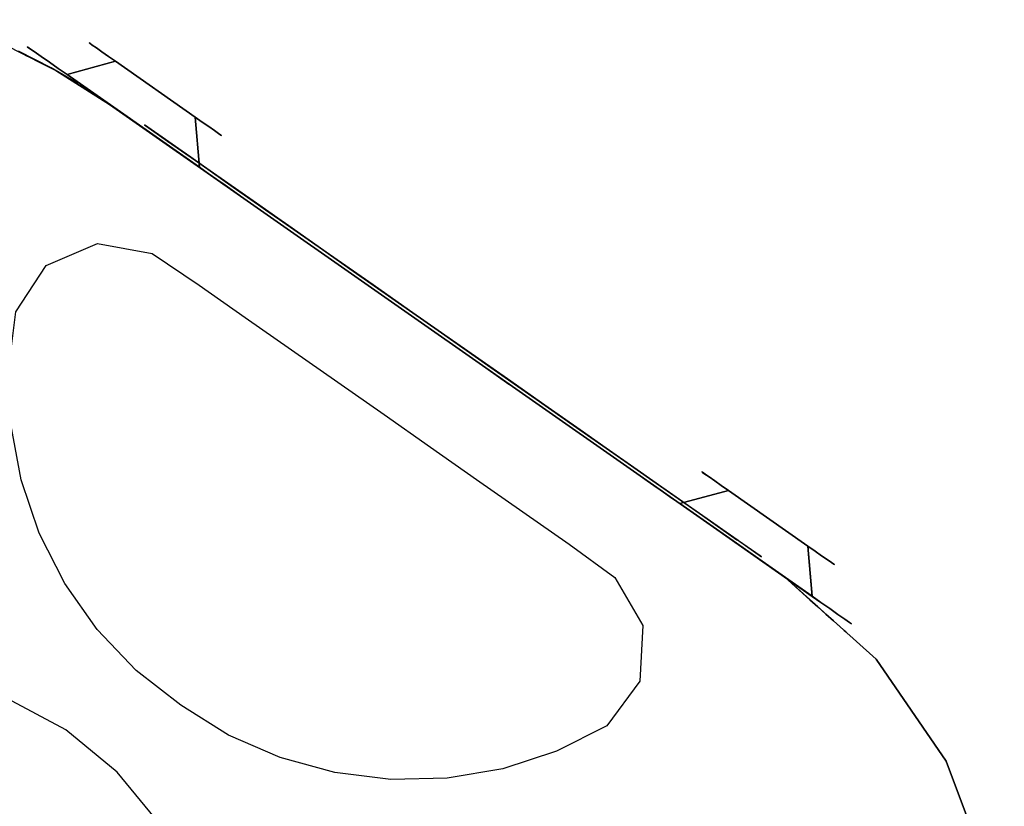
# Model space of a CAD drawing. Extents: x -175 to 175, y -1625 to 159.
# Tile 7 of 7: x 22 to 175, y 32 to 154. Entities that reach past the tile are written whole.
import ezdxf

# ---------------------------------------------------------------- set-up
doc = ezdxf.new("R2010")
doc.units = 0
doc.layers.add('KF_GRAVIS_12_SPEAKDETAIL', color=250, linetype='CONTINUOUS')
doc.layers.add('KF_GRAVIS_12_SPEAKER', color=253, linetype='CONTINUOUS')

# ---------------------------------------------------------------- blocks, each defined once
blk = doc.blocks.new('KF_GRAVIS_12_3D')
at = {"layer": 'KF_GRAVIS_12_SPEAKDETAIL'}
for points, invisible_edges in [([(-33.18, 150.54, 83.44), (-53.53, 136.29, 83.44), (-53.63, 136.23, 84.79), (-33.09, 150.61, 84.79)], 5), ([(-33.09, 150.61, 84.79), (-53.63, 136.23, 84.79), (-53.63, 136.23, 86.14), (-33.09, 150.61, 86.14)], 5), ([(-33.09, 150.61, 86.14), (-53.63, 136.23, 86.14), (-53.63, 136.23, 87.5), (-33.09, 150.61, 87.5)], 5), ([(-33.09, 150.61, 87.5), (-53.63, 136.23, 87.5), (-53.63, 136.23, 88.86), (-33.09, 150.61, 88.86)], 5), ([(-33.09, 150.61, 88.86), (-53.63, 136.23, 88.86), (-53.63, 136.23, 90.21), (-33.09, 150.61, 90.21)], 5), ([(-33.09, 150.61, 90.21), (-53.63, 136.23, 90.21), (-53.53, 136.29, 91.56), (-33.18, 150.54, 91.56)], 5), ([(-33.18, 150.54, 499.44), (-53.53, 136.29, 499.44), (-53.63, 136.22, 500.79), (-33.09, 150.6, 500.79)], 5), ([(-33.09, 150.6, 500.79), (-53.63, 136.22, 500.79), (-53.63, 136.22, 502.14), (-33.09, 150.6, 502.14)], 5), ([(-33.09, 150.6, 502.14), (-53.63, 136.22, 502.14), (-53.63, 136.22, 503.5), (-33.09, 150.6, 503.5)], 5), ([(-33.09, 150.6, 503.5), (-53.63, 136.22, 503.5), (-53.63, 136.22, 504.86), (-33.09, 150.6, 504.86)], 5), ([(-33.09, 150.6, 504.86), (-53.63, 136.22, 504.86), (-53.63, 136.22, 506.21), (-33.09, 150.6, 506.21)], 5), ([(-33.09, 150.6, 506.21), (-53.63, 136.22, 506.21), (-53.53, 136.29, 507.56), (-33.18, 150.54, 507.56)], 5), ([(-33.56, 150.27, 498.17), (-53.15, 136.55, 498.17), (-53.53, 136.29, 499.44), (-33.18, 150.54, 499.44)], 5), ([(-33.18, 150.54, 507.56), (-53.53, 136.29, 507.56), (-53.15, 136.55, 508.83), (-33.56, 150.27, 508.83)], 5), ([(-33.56, 150.27, 82.17), (-53.16, 136.56, 82.17), (-53.53, 136.29, 83.44), (-33.18, 150.54, 83.44)], 5), ([(-33.18, 150.54, 91.56), (-53.53, 136.29, 91.56), (-53.16, 136.56, 92.83), (-33.56, 150.27, 92.83)], 5), ([(-34.21, 149.82, 81.07), (-52.51, 137.01, 81.07), (-53.16, 136.56, 82.17), (-33.56, 150.27, 82.17)], 5), ([(-33.56, 150.27, 92.83), (-53.16, 136.56, 92.83), (-52.51, 137.01, 93.93), (-34.21, 149.82, 93.93)], 5), ([(-34.21, 149.82, 497.07), (-52.51, 137, 497.07), (-53.15, 136.55, 498.17), (-33.56, 150.27, 498.17)], 5), ([(-33.56, 150.27, 508.83), (-53.15, 136.55, 508.83), (-52.51, 137, 509.93), (-34.21, 149.82, 509.93)], 5), ([(-35.07, 149.22, 496.22), (-51.65, 137.61, 496.22), (-52.51, 137, 497.07), (-34.21, 149.82, 497.07)], 5), ([(-34.21, 149.82, 509.93), (-52.51, 137, 509.93), (-51.65, 137.61, 510.78), (-35.07, 149.22, 510.78)], 5), ([(-35.07, 149.22, 80.22), (-51.65, 137.61, 80.22), (-52.51, 137.01, 81.07), (-34.21, 149.82, 81.07)], 5), ([(-34.21, 149.82, 93.93), (-52.51, 137.01, 93.93), (-51.65, 137.61, 94.78), (-35.07, 149.22, 94.78)], 5), ([(-35.07, 149.22, 496.22), (-26.92, 147.6, 495.58), (-25.64, 148.49, 496.13), (-34.21, 149.82, 497.07)], 5), ([(-34.21, 149.82, 509.93), (-25.64, 148.49, 510.87), (-26.92, 147.6, 511.43), (-35.07, 149.22, 510.78)], 5), ([(-35.07, 149.22, 80.22), (-26.93, 147.6, 79.58), (-25.65, 148.49, 80.13), (-34.21, 149.82, 81.07)], 5), ([(-34.21, 149.82, 93.93), (-25.65, 148.49, 94.87), (-26.93, 147.6, 95.43), (-35.07, 149.22, 94.78)], 5), ([(-34.21, 149.82, 497.07), (-25.64, 148.49, 496.13), (-24.58, 149.24, 497.16), (-33.56, 150.27, 498.17)], 5), ([(-33.56, 150.27, 508.83), (-24.58, 149.24, 509.84), (-25.64, 148.49, 510.87), (-34.21, 149.82, 509.93)], 5), ([(-34.21, 149.82, 81.07), (-25.65, 148.49, 80.13), (-24.58, 149.24, 81.16), (-33.56, 150.27, 82.17)], 5), ([(-33.56, 150.27, 92.83), (-24.58, 149.24, 93.84), (-25.65, 148.49, 94.87), (-34.21, 149.82, 93.93)], 5), ([(-33.56, 150.27, 498.17), (-24.58, 149.24, 497.16), (-23.86, 149.74, 498.56), (-33.18, 150.54, 499.44)], 5), ([(-33.18, 150.54, 507.56), (-23.86, 149.74, 508.44), (-24.58, 149.24, 509.84), (-33.56, 150.27, 508.83)], 5), ([(-33.56, 150.27, 82.17), (-24.58, 149.24, 81.16), (-23.86, 149.75, 82.56), (-33.18, 150.54, 83.44)], 5), ([(-33.18, 150.54, 91.56), (-23.86, 149.75, 92.44), (-24.58, 149.24, 93.84), (-33.56, 150.27, 92.83)], 5), ([(-33.18, 150.54, 83.44), (-23.86, 149.75, 82.56), (-23.54, 149.97, 84.17), (-33.09, 150.61, 84.79)], 5), ([(-33.09, 150.61, 90.21), (-23.54, 149.97, 90.83), (-23.86, 149.75, 92.44), (-33.18, 150.54, 91.56)], 5), ([(-33.18, 150.54, 499.44), (-23.86, 149.74, 498.56), (-23.54, 149.96, 500.17), (-33.09, 150.6, 500.79)], 5), ([(-33.09, 150.6, 506.21), (-23.54, 149.96, 506.83), (-23.86, 149.74, 508.44), (-33.18, 150.54, 507.56)], 5), ([(-33.09, 150.61, 84.79), (-23.54, 149.97, 84.17), (-23.53, 149.97, 85.84), (-33.09, 150.61, 86.14)], 5), ([(-33.09, 150.61, 86.14), (-23.53, 149.97, 85.84), (-23.53, 149.97, 87.5), (-33.09, 150.61, 87.5)], 5), ([(-33.09, 150.61, 87.5), (-23.53, 149.97, 87.5), (-23.53, 149.97, 89.17), (-33.09, 150.61, 88.86)], 5), ([(-33.09, 150.61, 88.86), (-23.53, 149.97, 89.17), (-23.54, 149.97, 90.83), (-33.09, 150.61, 90.21)], 5), ([(-33.09, 150.6, 500.79), (-23.54, 149.96, 500.17), (-23.53, 149.97, 501.84), (-33.09, 150.6, 502.14)], 5), ([(-33.09, 150.6, 502.14), (-23.53, 149.97, 501.84), (-23.53, 149.97, 503.5), (-33.09, 150.6, 503.5)], 5), ([(-33.09, 150.6, 503.5), (-23.53, 149.97, 503.5), (-23.53, 149.97, 505.17), (-33.09, 150.6, 504.86)], 5), ([(-33.09, 150.6, 504.86), (-23.53, 149.97, 505.17), (-23.54, 149.96, 506.83), (-33.09, 150.6, 506.21)], 5), ([(-23.86, 149.75, 82.56), (-23.14, 148.73, 82.56), (-23.94, 148.32, 81.16), (-24.58, 149.24, 81.16)], 5), ([(-23.86, 149.75, 92.44), (-23.14, 148.72, 92.44), (-23.94, 148.32, 93.84), (-24.58, 149.24, 93.84)], 5), ([(-23.85, 149.74, 498.56), (-23.14, 148.73, 498.56), (-23.94, 148.32, 497.16), (-24.58, 149.24, 497.16)], 5), ([(-23.86, 149.74, 508.44), (-23.14, 148.72, 508.44), (-23.94, 148.32, 509.84), (-24.58, 149.24, 509.84)], 5), ([(-23.86, 149.75, 92.44), (-23.14, 148.72, 92.44), (-22.8, 148.9, 90.82), (-23.54, 149.97, 90.82)], 5), ([(-23.54, 149.97, 84.18), (-22.8, 148.9, 84.18), (-23.14, 148.73, 82.56), (-23.86, 149.75, 82.56)], 5), ([(-23.85, 149.74, 508.44), (-23.14, 148.72, 508.44), (-22.8, 148.9, 506.82), (-23.54, 149.96, 506.82)], 5), ([(-23.54, 149.96, 500.18), (-22.8, 148.9, 500.18), (-23.14, 148.73, 498.56), (-23.85, 149.74, 498.56)], 5), ([(-23.54, 149.96, 506.82), (-22.8, 148.9, 506.82), (-22.79, 148.9, 505.16), (-23.53, 149.97, 505.16)], 5), ([(-23.53, 149.97, 501.84), (-22.79, 148.91, 501.84), (-22.8, 148.9, 500.18), (-23.54, 149.96, 500.18)], 5), ([(-23.54, 149.97, 90.82), (-22.8, 148.9, 90.82), (-22.79, 148.91, 89.16), (-23.53, 149.97, 89.16)], 5), ([(-23.53, 149.97, 85.84), (-22.79, 148.91, 85.84), (-22.8, 148.9, 84.18), (-23.54, 149.97, 84.18)], 5), ([(-23.53, 149.97, 505.16), (-22.79, 148.9, 505.16), (-22.79, 148.9, 503.5), (-23.53, 149.97, 503.5)], 5), ([(-23.53, 149.97, 503.5), (-22.79, 148.9, 503.5), (-22.79, 148.91, 501.84), (-23.53, 149.97, 501.84)], 5), ([(-23.53, 149.97, 89.16), (-22.79, 148.91, 89.16), (-22.79, 148.91, 87.5), (-23.53, 149.97, 87.5)], 5), ([(-23.53, 149.97, 87.5), (-22.79, 148.91, 87.5), (-22.79, 148.91, 85.84), (-23.53, 149.97, 85.84)], 5), ([(-36.09, 148.5, 495.68), (-50.63, 138.32, 495.68), (-51.65, 137.61, 496.22), (-35.07, 149.22, 496.22)], 5), ([(-35.07, 149.22, 510.78), (-51.65, 137.61, 510.78), (-50.63, 138.32, 511.32), (-36.09, 148.5, 511.32)], 5), ([(-36.09, 148.51, 79.68), (-50.63, 138.32, 79.68), (-51.65, 137.61, 80.22), (-35.07, 149.22, 80.22)], 5), ([(-35.07, 149.22, 94.78), (-51.65, 137.61, 94.78), (-50.63, 138.32, 95.32), (-36.09, 148.51, 95.32)], 5), ([(-37.19, 147.74, 79.5), (-49.53, 139.09, 79.5), (-50.63, 138.32, 79.68), (-36.09, 148.51, 79.68)], 4), ([(-36.09, 148.51, 95.32), (-50.63, 138.32, 95.32), (-49.53, 139.09, 95.5), (-37.19, 147.74, 95.5)], 1), ([(-37.19, 147.74, 495.5), (-49.53, 139.09, 495.5), (-50.63, 138.32, 495.68), (-36.09, 148.5, 495.68)], 4), ([(-36.09, 148.5, 511.32), (-50.63, 138.32, 511.32), (-49.53, 139.09, 511.5), (-37.19, 147.74, 511.5)], 1), ([(-37.19, 147.74, 79.5), (-29.65, 145.69, 79.5), (-28.29, 146.65, 79.5), (-36.09, 148.51, 79.68)], 5), ([(-36.09, 148.51, 95.32), (-28.29, 146.65, 95.5), (-29.65, 145.69, 95.5), (-37.19, 147.74, 95.5)], 5), ([(-37.19, 147.74, 495.5), (-29.65, 145.69, 495.5), (-28.28, 146.64, 495.5), (-36.09, 148.5, 495.68)], 5), ([(-36.09, 148.5, 511.32), (-28.28, 146.64, 511.5), (-29.65, 145.69, 511.5), (-37.19, 147.74, 511.5)], 5), ([(-36.09, 148.5, 495.68), (-28.28, 146.64, 495.5), (-26.92, 147.6, 495.58), (-35.07, 149.22, 496.22)], 5), ([(-35.07, 149.22, 510.78), (-26.92, 147.6, 511.43), (-28.28, 146.64, 511.5), (-36.09, 148.5, 511.32)], 5), ([(-36.09, 148.51, 79.68), (-28.29, 146.65, 79.5), (-26.93, 147.6, 79.58), (-35.07, 149.22, 80.22)], 5), ([(-35.07, 149.22, 94.78), (-26.93, 147.6, 95.43), (-28.29, 146.65, 95.5), (-36.09, 148.51, 95.32)], 5), ([(-25.65, 148.49, 496.13), (-25.12, 147.73, 496.13), (-26.53, 147.03, 495.58), (-26.93, 147.59, 495.58)], 5), ([(-25.65, 148.49, 80.13), (-25.12, 147.74, 80.13), (-26.53, 147.03, 79.58), (-26.93, 147.59, 79.58)], 5), ([(-26.53, 147.03, 95.43), (-25.12, 147.73, 94.88), (-25.65, 148.49, 94.88), (-26.93, 147.6, 95.43)], 10), ([(-26.53, 147.02, 511.43), (-25.11, 147.73, 510.88), (-25.65, 148.49, 510.88), (-26.92, 147.6, 511.43)], 10), ([(-24.58, 149.24, 497.16), (-23.94, 148.32, 497.16), (-25.12, 147.73, 496.13), (-25.65, 148.49, 496.13)], 5), ([(-24.58, 149.24, 81.16), (-23.94, 148.32, 81.16), (-25.12, 147.74, 80.13), (-25.65, 148.49, 80.13)], 5), ([(-25.12, 147.73, 94.88), (-23.94, 148.32, 93.84), (-24.58, 149.24, 93.84), (-25.65, 148.49, 94.87)], 10), ([(-25.11, 147.73, 510.88), (-23.94, 148.32, 509.84), (-24.58, 149.24, 509.84), (-25.64, 148.49, 510.87)], 10), ([(-29.46, 145.42, 95.5), (-28.02, 146.25, 95.5), (-28.29, 146.65, 95.5), (-29.65, 145.69, 95.5)], 10), ([(-28.29, 146.64, 495.5), (-28.01, 146.25, 495.5), (-29.46, 145.42, 495.5), (-29.65, 145.69, 495.5)], 5), ([(-29.46, 145.42, 511.5), (-28.01, 146.25, 511.5), (-28.28, 146.64, 511.5), (-29.65, 145.69, 511.5)], 10), ([(-28.29, 146.64, 79.5), (-28.01, 146.25, 79.5), (-29.46, 145.42, 79.5), (-29.65, 145.69, 79.5)], 5), ([(-28.02, 146.25, 95.5), (-26.53, 147.03, 95.43), (-26.93, 147.6, 95.43), (-28.29, 146.65, 95.5)], 10), ([(-26.93, 147.59, 495.58), (-26.53, 147.03, 495.58), (-28.01, 146.25, 495.5), (-28.29, 146.64, 495.5)], 5), ([(-26.93, 147.59, 79.58), (-26.53, 147.03, 79.58), (-28.01, 146.25, 79.5), (-28.29, 146.64, 79.5)], 5), ([(-28.01, 146.25, 511.5), (-26.53, 147.02, 511.43), (-26.92, 147.6, 511.43), (-28.28, 146.64, 511.5)], 10), ([(-29.65, 145.69, 511.5), (-29.46, 145.42, 511.5), (-36.15, 141.13, 511.5), (-29.65, 145.69, 511.5)], 1), ([(-29.65, 145.69, 495.5), (-29.46, 145.42, 495.5), (-36.15, 141.13, 495.5), (-29.65, 145.69, 495.5)], 9), ([(-29.65, 145.69, 95.5), (-29.46, 145.42, 95.5), (-36.15, 141.14, 95.5), (-29.65, 145.69, 95.5)], 1), ([(-29.65, 145.69, 79.5), (-29.46, 145.42, 79.5), (-36.15, 141.14, 79.5), (-29.65, 145.69, 79.5)], 9), ([(-49.53, 139.09, 495.5), (-50.19, 131.31, 495.5), (-51.55, 130.35, 495.5), (-50.63, 138.32, 495.68)], 5), ([(-50.63, 138.32, 511.32), (-51.55, 130.35, 511.5), (-50.19, 131.31, 511.5), (-49.53, 139.09, 511.5)], 5), ([(-49.53, 139.09, 79.5), (-50.19, 131.31, 79.5), (-51.55, 130.36, 79.5), (-50.63, 138.32, 79.68)], 5), ([(-50.63, 138.32, 95.32), (-51.55, 130.36, 95.5), (-50.19, 131.31, 95.5), (-49.53, 139.09, 95.5)], 5), ([(-41.89, 137.73, 50.22), (-133.54, 73.56, 50.22), (-133.74, 73.42, 41.59), (-41.69, 137.87, 41.59)], 5), ([(-41.69, 137.87, 41.59), (-133.74, 73.42, 41.59), (-130.01, 76.03, 34.25), (-45.42, 135.26, 34.25)], 5), ([(-45.25, 135.38, 57.94), (-130.18, 75.91, 57.94), (-133.54, 73.56, 50.22), (-41.89, 137.73, 50.22)], 5), ([(-51.65, 137.61, 496.22), (-52.91, 129.4, 495.58), (-54.19, 128.5, 496.13), (-52.51, 137, 497.07)], 5), ([(-52.51, 137, 509.93), (-54.19, 128.5, 510.87), (-52.91, 129.4, 511.43), (-51.65, 137.61, 510.78)], 5), ([(-51.65, 137.61, 80.22), (-52.91, 129.4, 79.58), (-54.19, 128.51, 80.13), (-52.51, 137.01, 81.07)], 5), ([(-52.51, 137.01, 93.93), (-54.19, 128.51, 94.87), (-52.91, 129.4, 95.43), (-51.65, 137.61, 94.78)], 5), ([(-50.63, 138.32, 495.68), (-51.55, 130.35, 495.5), (-52.91, 129.4, 495.58), (-51.65, 137.61, 496.22)], 5), ([(-51.65, 137.61, 510.78), (-52.91, 129.4, 511.43), (-51.55, 130.35, 511.5), (-50.63, 138.32, 511.32)], 5), ([(-50.63, 138.32, 79.68), (-51.55, 130.36, 79.5), (-52.91, 129.4, 79.58), (-51.65, 137.61, 80.22)], 5), ([(-51.65, 137.61, 94.78), (-52.91, 129.4, 95.43), (-51.55, 130.36, 95.5), (-50.63, 138.32, 95.32)], 5), ([(-53.63, 136.23, 84.79), (-56.29, 127.04, 84.17), (-56.3, 127.03, 85.84), (-53.63, 136.23, 86.14)], 5), ([(-53.63, 136.23, 86.14), (-56.3, 127.03, 85.84), (-56.3, 127.03, 87.5), (-53.63, 136.23, 87.5)], 5), ([(-53.63, 136.23, 87.5), (-56.3, 127.03, 87.5), (-56.3, 127.03, 89.17), (-53.63, 136.23, 88.86)], 5), ([(-53.63, 136.23, 88.86), (-56.3, 127.03, 89.17), (-56.29, 127.04, 90.83), (-53.63, 136.23, 90.21)], 5), ([(-53.63, 136.22, 500.79), (-56.29, 127.03, 500.17), (-56.3, 127.03, 501.84), (-53.63, 136.22, 502.14)], 5), ([(-53.63, 136.22, 502.14), (-56.3, 127.03, 501.84), (-56.3, 127.03, 503.5), (-53.63, 136.22, 503.5)], 5), ([(-53.63, 136.22, 503.5), (-56.3, 127.03, 503.5), (-56.3, 127.03, 505.17), (-53.63, 136.22, 504.86)], 5), ([(-53.63, 136.22, 504.86), (-56.3, 127.03, 505.17), (-56.29, 127.03, 506.83), (-53.63, 136.22, 506.21)], 5), ([(-53.53, 136.29, 499.44), (-55.98, 127.25, 498.56), (-56.29, 127.03, 500.17), (-53.63, 136.22, 500.79)], 5), ([(-53.63, 136.22, 506.21), (-56.29, 127.03, 506.83), (-55.98, 127.25, 508.44), (-53.53, 136.29, 507.56)], 5), ([(-53.53, 136.29, 83.44), (-55.98, 127.25, 82.56), (-56.29, 127.04, 84.17), (-53.63, 136.23, 84.79)], 5), ([(-53.63, 136.23, 90.21), (-56.29, 127.04, 90.83), (-55.98, 127.25, 92.44), (-53.53, 136.29, 91.56)], 5), ([(-53.16, 136.56, 82.17), (-55.25, 127.76, 81.16), (-55.98, 127.25, 82.56), (-53.53, 136.29, 83.44)], 5), ([(-53.53, 136.29, 91.56), (-55.98, 127.25, 92.44), (-55.25, 127.76, 93.84), (-53.16, 136.56, 92.83)], 5), ([(-53.15, 136.55, 498.17), (-55.25, 127.76, 497.16), (-55.98, 127.25, 498.56), (-53.53, 136.29, 499.44)], 5), ([(-53.53, 136.29, 507.56), (-55.98, 127.25, 508.44), (-55.25, 127.76, 509.84), (-53.15, 136.55, 508.83)], 5), ([(-52.51, 137, 497.07), (-54.19, 128.5, 496.13), (-55.25, 127.76, 497.16), (-53.15, 136.55, 498.17)], 5), ([(-52.51, 137.01, 81.07), (-54.19, 128.51, 80.13), (-55.25, 127.76, 81.16), (-53.16, 136.56, 82.17)], 5), ([(-53.16, 136.56, 92.83), (-55.25, 127.76, 93.84), (-54.19, 128.51, 94.87), (-52.51, 137.01, 93.93)], 5), ([(-53.15, 136.55, 508.83), (-55.25, 127.76, 509.84), (-54.19, 128.5, 510.87), (-52.51, 137, 509.93)], 5), ([(-137.13, 71.04, 540.78), (-45.48, 135.22, 540.78), (-45.28, 135.36, 549.41), (-137.33, 70.9, 549.41)], 5), ([(-137.33, 70.9, 549.41), (-45.28, 135.36, 549.41), (-49.01, 132.75, 556.75), (-133.6, 73.52, 556.75)], 5), ([(-133.76, 73.4, 533.06), (-48.84, 132.86, 533.06), (-45.48, 135.22, 540.78), (-137.13, 71.04, 540.78)], 5), ([(-49.57, 132.35, 64.92), (-125.86, 78.94, 64.92), (-130.18, 75.91, 57.94), (-45.25, 135.38, 57.94)], 5), ([(-45.42, 135.26, 34.25), (-130.01, 76.03, 34.25), (-123.58, 80.53, 30.65), (-51.85, 130.76, 30.65)], 5), ([(-129.44, 76.42, 526.08), (-53.16, 129.84, 526.08), (-48.84, 132.86, 533.06), (-133.76, 73.4, 533.06)], 5), ([(-133.6, 73.52, 556.75), (-49.01, 132.75, 556.75), (-55.44, 128.25, 560.35), (-127.17, 78.02, 560.35)], 5), ([(-54.68, 128.78, 71.07), (-120.76, 82.51, 71.07), (-125.86, 78.94, 64.92), (-49.57, 132.35, 64.92)], 5), ([(-124.34, 80, 519.93), (-58.26, 126.27, 519.93), (-53.16, 129.84, 526.08), (-129.44, 76.42, 526.08)], 5), ([(-51.85, 130.76, 30.65), (-123.58, 80.53, 30.65), (-116.41, 85.55, 30.5), (-59.02, 125.74, 30.5)], 5), ([(-60.45, 124.73, 76.25), (-114.98, 86.55, 76.25), (-120.76, 82.51, 71.07), (-54.68, 128.78, 71.07)], 5), ([(-127.17, 78.02, 560.35), (-55.44, 128.25, 560.35), (-62.6, 123.23, 560.5), (-120, 83.04, 560.5)], 5), ([(-118.57, 84.04, 514.75), (-64.04, 122.22, 514.75), (-58.26, 126.27, 519.93), (-124.34, 80, 519.93)], 5), ([(-59.02, 125.74, 30.5), (-116.41, 85.55, 30.5), (-109.24, 90.57, 30.5), (-66.19, 120.71, 30.5)], 5), ([(-66.78, 120.3, 80.36), (-108.65, 90.98, 80.36), (-114.98, 86.55, 76.25), (-60.45, 124.73, 76.25)], 5), ([(-120, 83.04, 560.5), (-62.6, 123.23, 560.5), (-69.78, 118.2, 560.5), (-112.83, 88.06, 560.5)], 5), ([(-112.24, 88.47, 510.64), (-70.37, 117.79, 510.64), (-64.04, 122.22, 514.75), (-118.57, 84.04, 514.75)], 5), ([(-66.19, 120.71, 30.5), (-109.24, 90.57, 30.5), (-102.06, 95.6, 30.5), (-73.37, 115.69, 30.5)], 5), ([(-118.49, 51.64), (-26.44, 116.09), (-34.38, 119.49), (-118.97, 60.26)], 5), ([(-118.97, 60.26), (-34.38, 119.49), (-42.87, 117.94), (-114.61, 67.71)], 5), ([(-118.49, 51.64, 591), (-26.44, 116.09, 591), (-34.38, 119.49, 591), (-118.97, 60.26, 591)], 5), ([(-118.97, 60.26, 591), (-34.38, 119.49, 591), (-42.87, 117.94, 591), (-114.61, 67.71, 591)], 5), ([(-73.53, 115.58, 83.31), (-101.9, 95.71, 83.31), (-108.65, 90.98, 80.36), (-66.78, 120.3, 80.36)], 5), ([(-114.61, 67.71), (-42.87, 117.94), (-50.13, 113.04), (-107.52, 72.85)], 5), ([(-114.61, 67.71, 591), (-42.87, 117.94, 591), (-50.13, 113.04, 591), (-107.52, 72.85, 591)], 5), ([(-112.83, 88.06, 560.5), (-69.78, 118.2, 560.5), (-76.95, 113.18, 560.5), (-105.65, 93.08, 560.5)], 5), ([(-105.49, 93.2, 507.69), (-77.12, 113.06, 507.69), (-70.37, 117.79, 510.64), (-112.24, 88.47, 510.64)], 5), ([(-113.34, 44.71), (-21.69, 108.88), (-26.44, 116.09), (-118.49, 51.64)], 5), ([(-113.34, 44.71, 591), (-21.69, 108.88, 591), (-26.44, 116.09, 591), (-118.49, 51.64, 591)], 5), ([(-73.37, 115.69, 30.5), (-102.06, 95.6, 30.5), (-94.89, 100.62, 30.5), (-80.54, 110.67, 30.5)], 5), ([(-80.56, 110.66, 85.03), (-94.87, 100.63, 85.03), (-101.9, 95.71, 83.31), (-73.53, 115.58, 83.31)], 5), ([(-107.52, 72.85), (-50.13, 113.04), (-57.3, 108.02), (-100.35, 77.88)], 5), ([(-107.52, 72.85, 591), (-50.13, 113.04, 591), (-57.3, 108.02, 591), (-100.35, 77.88, 591)], 5), ([(-105.65, 93.08, 560.5), (-76.95, 113.18, 560.5), (-84.13, 108.16, 560.5), (-98.48, 98.11, 560.5)], 5), ([(-98.46, 98.12, 505.97), (-84.14, 108.14, 505.97), (-77.12, 113.06, 507.69), (-105.49, 93.2, 507.69)], 5), ([(-80.54, 110.67, 30.5), (-94.89, 100.62, 30.5), (-87.72, 105.64, 30.5)], 5), ([(-87.72, 105.64, 85.5), (-87.72, 105.64, 85.5), (-94.87, 100.63, 85.03), (-80.56, 110.66, 85.03)], 5), ([(-105.55, 40.74), (-20.63, 100.2), (-21.69, 108.88), (-113.34, 44.71)], 5), ([(-105.55, 40.74, 591), (-20.63, 100.2, 591), (-21.69, 108.88, 591), (-113.34, 44.71, 591)], 5), ([(-100.35, 77.88), (-57.3, 108.02), (-64.48, 102.99), (-93.17, 82.9)], 5), ([(-100.35, 77.88, 591), (-57.3, 108.02, 591), (-64.48, 102.99, 591), (-93.17, 82.9, 591)], 5), ([(-91.3, 103.13, 505.5), (-91.3, 103.13, 505.5), (-84.14, 108.14, 505.97), (-98.46, 98.12, 505.97)], 5), ([(-98.19, 97.7, 560.5), (-83.84, 107.75, 560.5), (-91.02, 102.72, 560.5)], 5), ([(-93.17, 82.9), (-64.48, 102.99), (-71.65, 97.97), (-86, 87.92)], 5), ([(-93.17, 82.9, 591), (-64.48, 102.99, 591), (-71.65, 97.97, 591), (-86, 87.92, 591)], 5), ([(-97.22, 38.05), (-20.94, 91.46), (-20.63, 100.2), (-105.55, 40.74)], 5), ([(-97.22, 38.05, 591), (-20.94, 91.46, 591), (-20.63, 100.2, 591), (-105.55, 40.74, 591)], 5), ([(-86, 87.92), (-71.65, 97.97), (-78.83, 92.95)], 5), ([(-86, 87.92, 591), (-71.65, 97.97, 591), (-78.83, 92.95, 591)], 5), ([(-88.6, 36.58), (-22.52, 82.85), (-20.94, 91.46), (-97.22, 38.05)], 5), ([(-88.6, 36.58, 591), (-22.52, 82.85, 591), (-20.94, 91.46, 591), (-97.22, 38.05, 591)], 5), ([(-128.2, 84, 499.44), (-148.56, 69.75, 499.44), (-148.65, 69.69, 500.79), (-128.11, 84.07, 500.79)], 5), ([(-128.11, 84.07, 500.79), (-148.65, 69.69, 500.79), (-148.65, 69.69, 502.14), (-128.11, 84.07, 502.14)], 5), ([(-128.11, 84.07, 502.14), (-148.65, 69.69, 502.14), (-148.65, 69.69, 503.5), (-128.11, 84.07, 503.5)], 5), ([(-128.11, 84.07, 503.5), (-148.65, 69.69, 503.5), (-148.65, 69.69, 504.86), (-128.11, 84.07, 504.86)], 5), ([(-128.11, 84.07, 504.86), (-148.65, 69.69, 504.86), (-148.65, 69.69, 506.21), (-128.11, 84.07, 506.21)], 5), ([(-128.11, 84.07, 506.21), (-148.65, 69.69, 506.21), (-148.56, 69.75, 507.56), (-128.2, 84, 507.56)], 5), ([(-128.21, 84.01, 83.44), (-148.56, 69.76, 83.44), (-148.65, 69.69, 84.79), (-128.11, 84.07, 84.79)], 5), ([(-128.11, 84.07, 84.79), (-148.65, 69.69, 84.79), (-148.65, 69.69, 86.14), (-128.11, 84.07, 86.14)], 5), ([(-128.11, 84.07, 86.14), (-148.65, 69.69, 86.14), (-148.65, 69.69, 87.5), (-128.11, 84.07, 87.5)], 5), ([(-128.11, 84.07, 87.5), (-148.65, 69.69, 87.5), (-148.65, 69.69, 88.86), (-128.11, 84.07, 88.86)], 5), ([(-128.11, 84.07, 88.86), (-148.65, 69.69, 88.86), (-148.65, 69.69, 90.21), (-128.11, 84.07, 90.21)], 5), ([(-128.11, 84.07, 90.21), (-148.65, 69.69, 90.21), (-148.56, 69.76, 91.56), (-128.21, 84.01, 91.56)], 5), ([(-128.59, 83.74, 82.17), (-148.18, 70.02, 82.17), (-148.56, 69.76, 83.44), (-128.21, 84.01, 83.44)], 5), ([(-128.21, 84.01, 91.56), (-148.56, 69.76, 91.56), (-148.18, 70.02, 92.83), (-128.59, 83.74, 92.83)], 5), ([(-128.58, 83.74, 498.17), (-148.18, 70.02, 498.17), (-148.56, 69.75, 499.44), (-128.2, 84, 499.44)], 5), ([(-128.2, 84, 507.56), (-148.56, 69.75, 507.56), (-148.18, 70.02, 508.83), (-128.58, 83.74, 508.83)], 5), ([(-128.59, 83.74, 82.17), (-119.61, 82.7, 81.16), (-118.88, 83.21, 82.56), (-128.21, 84.01, 83.44)], 5), ([(-128.21, 84.01, 91.56), (-118.88, 83.21, 92.44), (-119.61, 82.7, 93.84), (-128.59, 83.74, 92.83)], 5), ([(-128.58, 83.74, 498.17), (-119.6, 82.7, 497.16), (-118.88, 83.21, 498.56), (-128.2, 84, 499.44)], 5), ([(-128.2, 84, 507.56), (-118.88, 83.21, 508.44), (-119.6, 82.7, 509.84), (-128.58, 83.74, 508.83)], 5), ([(-128.21, 84.01, 83.44), (-118.88, 83.21, 82.56), (-118.57, 83.43, 84.17), (-128.11, 84.07, 84.79)], 5), ([(-128.11, 84.07, 90.21), (-118.57, 83.43, 90.83), (-118.88, 83.21, 92.44), (-128.21, 84.01, 91.56)], 5), ([(-128.2, 84, 499.44), (-118.88, 83.21, 498.56), (-118.56, 83.43, 500.17), (-128.11, 84.07, 500.79)], 5), ([(-128.11, 84.07, 506.21), (-118.56, 83.43, 506.83), (-118.88, 83.21, 508.44), (-128.2, 84, 507.56)], 5), ([(-128.11, 84.07, 500.79), (-118.56, 83.43, 500.17), (-118.56, 83.43, 501.84), (-128.11, 84.07, 502.14)], 5), ([(-128.11, 84.07, 502.14), (-118.56, 83.43, 501.84), (-118.56, 83.43, 503.5), (-128.11, 84.07, 503.5)], 5), ([(-128.11, 84.07, 503.5), (-118.56, 83.43, 503.5), (-118.56, 83.43, 505.17), (-128.11, 84.07, 504.86)], 5), ([(-128.11, 84.07, 504.86), (-118.56, 83.43, 505.17), (-118.56, 83.43, 506.83), (-128.11, 84.07, 506.21)], 5), ([(-128.11, 84.07, 84.79), (-118.57, 83.43, 84.17), (-118.56, 83.44, 85.84), (-128.11, 84.07, 86.14)], 5), ([(-128.11, 84.07, 86.14), (-118.56, 83.44, 85.84), (-118.56, 83.44, 87.5), (-128.11, 84.07, 87.5)], 5), ([(-128.11, 84.07, 87.5), (-118.56, 83.44, 87.5), (-118.56, 83.44, 89.17), (-128.11, 84.07, 88.86)], 5), ([(-128.11, 84.07, 88.86), (-118.56, 83.44, 89.17), (-118.57, 83.43, 90.83), (-128.11, 84.07, 90.21)], 5), ([(-129.23, 83.29, 497.07), (-147.53, 70.47, 497.07), (-148.18, 70.02, 498.17), (-128.58, 83.74, 498.17)], 5), ([(-128.58, 83.74, 508.83), (-148.18, 70.02, 508.83), (-147.53, 70.47, 509.93), (-129.23, 83.29, 509.93)], 5), ([(-129.23, 83.29, 81.07), (-147.53, 70.47, 81.07), (-148.18, 70.02, 82.17), (-128.59, 83.74, 82.17)], 5), ([(-128.59, 83.74, 92.83), (-148.18, 70.02, 92.83), (-147.53, 70.47, 93.93), (-129.23, 83.29, 93.93)], 5), ([(-130.09, 82.68, 496.22), (-146.67, 71.07, 496.22), (-147.53, 70.47, 497.07), (-129.23, 83.29, 497.07)], 5), ([(-129.23, 83.29, 509.93), (-147.53, 70.47, 509.93), (-146.67, 71.07, 510.78), (-130.09, 82.68, 510.78)], 5), ([(-130.09, 82.68, 80.22), (-146.67, 71.08, 80.22), (-147.53, 70.47, 81.07), (-129.23, 83.29, 81.07)], 5), ([(-129.23, 83.29, 93.93), (-147.53, 70.47, 93.93), (-146.67, 71.08, 94.78), (-130.09, 82.68, 94.78)], 5), ([(-131.11, 81.97, 495.68), (-145.65, 71.79, 495.68), (-146.67, 71.07, 496.22), (-130.09, 82.68, 496.22)], 5), ([(-130.09, 82.68, 510.78), (-146.67, 71.07, 510.78), (-145.65, 71.79, 511.32), (-131.11, 81.97, 511.32)], 5), ([(-131.11, 81.97, 79.68), (-145.65, 71.79, 79.68), (-146.67, 71.08, 80.22), (-130.09, 82.68, 80.22)], 5), ([(-130.09, 82.68, 94.78), (-146.67, 71.08, 94.78), (-145.65, 71.79, 95.32), (-131.11, 81.97, 95.32)], 5), ([(-131.11, 81.97, 495.68), (-123.31, 80.11, 495.5), (-121.95, 81.06, 495.58), (-130.09, 82.68, 496.22)], 5), ([(-130.09, 82.68, 510.78), (-121.95, 81.06, 511.43), (-123.31, 80.11, 511.5), (-131.11, 81.97, 511.32)], 5), ([(-131.11, 81.97, 79.68), (-123.31, 80.11, 79.5), (-121.95, 81.06, 79.58), (-130.09, 82.68, 80.22)], 5), ([(-130.09, 82.68, 94.78), (-121.95, 81.06, 95.43), (-123.31, 80.11, 95.5), (-131.11, 81.97, 95.32)], 5), ([(-130.09, 82.68, 496.22), (-121.95, 81.06, 495.58), (-120.67, 81.96, 496.13), (-129.23, 83.29, 497.07)], 5), ([(-129.23, 83.29, 509.93), (-120.67, 81.96, 510.87), (-121.95, 81.06, 511.43), (-130.09, 82.68, 510.78)], 5), ([(-130.09, 82.68, 80.22), (-121.95, 81.06, 79.58), (-120.67, 81.96, 80.13), (-129.23, 83.29, 81.07)], 5), ([(-129.23, 83.29, 93.93), (-120.67, 81.96, 94.87), (-121.95, 81.06, 95.43), (-130.09, 82.68, 94.78)], 5), ([(-129.23, 83.29, 497.07), (-120.67, 81.96, 496.13), (-119.6, 82.7, 497.16), (-128.58, 83.74, 498.17)], 5), ([(-128.58, 83.74, 508.83), (-119.6, 82.7, 509.84), (-120.67, 81.96, 510.87), (-129.23, 83.29, 509.93)], 5), ([(-129.23, 83.29, 81.07), (-120.67, 81.96, 80.13), (-119.61, 82.7, 81.16), (-128.59, 83.74, 82.17)], 5), ([(-128.59, 83.74, 92.83), (-119.61, 82.7, 93.84), (-120.67, 81.96, 94.87), (-129.23, 83.29, 93.93)], 5), ([(-79.85, 36.38), (-25.32, 74.56), (-22.52, 82.85), (-88.6, 36.58)], 5), ([(-79.85, 36.38, 591), (-25.32, 74.56, 591), (-22.52, 82.85, 591), (-88.6, 36.58, 591)], 5), ([(-132.21, 81.2, 495.5), (-144.55, 72.56, 495.5), (-145.65, 71.79, 495.68), (-131.11, 81.97, 495.68)], 4), ([(-131.11, 81.97, 511.32), (-145.65, 71.79, 511.32), (-144.55, 72.56, 511.5), (-132.21, 81.2, 511.5)], 1), ([(-132.21, 81.2, 79.5), (-144.55, 72.56, 79.5), (-145.65, 71.79, 79.68), (-131.11, 81.97, 79.68)], 4), ([(-131.11, 81.97, 95.32), (-145.65, 71.79, 95.32), (-144.55, 72.56, 95.5), (-132.21, 81.2, 95.5)], 1), ([(-132.21, 81.2, 495.5), (-124.67, 79.15, 495.5), (-123.31, 80.11, 495.5), (-131.11, 81.97, 495.68)], 5), ([(-131.11, 81.97, 511.32), (-123.31, 80.11, 511.5), (-124.67, 79.15, 511.5), (-132.21, 81.2, 511.5)], 5), ([(-132.21, 81.2, 79.5), (-124.67, 79.16, 79.5), (-123.31, 80.11, 79.5), (-131.11, 81.97, 79.68)], 5), ([(-131.11, 81.97, 95.32), (-123.31, 80.11, 95.5), (-124.67, 79.16, 95.5), (-132.21, 81.2, 95.5)], 5), ([(-71.16, 37.45), (-29.29, 66.76), (-25.32, 74.56), (-79.85, 36.38)], 5), ([(-71.16, 37.45, 591), (-29.29, 66.76, 591), (-25.32, 74.56, 591), (-79.85, 36.38, 591)], 5), ([(-145.65, 71.79, 495.68), (-146.57, 63.82, 495.5), (-147.93, 62.87, 495.58), (-146.67, 71.07, 496.22)], 5), ([(-146.67, 71.07, 510.78), (-147.93, 62.87, 511.43), (-146.57, 63.82, 511.5), (-145.65, 71.79, 511.32)], 5), ([(-145.65, 71.79, 79.68), (-146.57, 63.82, 79.5), (-147.93, 62.87, 79.58), (-146.67, 71.08, 80.22)], 5), ([(-146.67, 71.08, 94.78), (-147.93, 62.87, 95.43), (-146.57, 63.82, 95.5), (-145.65, 71.79, 95.32)], 5), ([(-144.55, 72.56, 495.5), (-145.21, 64.77, 495.5), (-146.57, 63.82, 495.5), (-145.65, 71.79, 495.68)], 5), ([(-145.65, 71.79, 511.32), (-146.57, 63.82, 511.5), (-145.21, 64.77, 511.5), (-144.55, 72.56, 511.5)], 5), ([(-144.55, 72.56, 79.5), (-145.21, 64.78, 79.5), (-146.57, 63.82, 79.5), (-145.65, 71.79, 79.68)], 5), ([(-145.65, 71.79, 95.32), (-146.57, 63.82, 95.5), (-145.21, 64.78, 95.5), (-144.55, 72.56, 95.5)], 5), ([(-147.53, 70.47, 497.07), (-149.21, 61.97, 496.13), (-150.27, 61.23, 497.16), (-148.18, 70.02, 498.17)], 5), ([(-148.18, 70.02, 508.83), (-150.27, 61.23, 509.84), (-149.21, 61.97, 510.87), (-147.53, 70.47, 509.93)], 5), ([(-147.53, 70.47, 81.07), (-149.21, 61.97, 80.13), (-150.27, 61.23, 81.16), (-148.18, 70.02, 82.17)], 5), ([(-148.18, 70.02, 92.83), (-150.27, 61.23, 93.84), (-149.21, 61.97, 94.87), (-147.53, 70.47, 93.93)], 5), ([(-146.67, 71.08, 80.22), (-147.93, 62.87, 79.58), (-149.21, 61.97, 80.13), (-147.53, 70.47, 81.07)], 5), ([(-147.53, 70.47, 93.93), (-149.21, 61.97, 94.87), (-147.93, 62.87, 95.43), (-146.67, 71.08, 94.78)], 5), ([(-146.67, 71.07, 496.22), (-147.93, 62.87, 495.58), (-149.21, 61.97, 496.13), (-147.53, 70.47, 497.07)], 5), ([(-147.53, 70.47, 509.93), (-149.21, 61.97, 510.87), (-147.93, 62.87, 511.43), (-146.67, 71.07, 510.78)], 5), ([(-148.65, 69.69, 500.79), (-151.31, 60.5, 500.17), (-151.32, 60.49, 501.84), (-148.65, 69.69, 502.14)], 5), ([(-148.65, 69.69, 502.14), (-151.32, 60.49, 501.84), (-151.32, 60.49, 503.5), (-148.65, 69.69, 503.5)], 5), ([(-148.65, 69.69, 503.5), (-151.32, 60.49, 503.5), (-151.32, 60.49, 505.17), (-148.65, 69.69, 504.86)], 5), ([(-148.65, 69.69, 504.86), (-151.32, 60.49, 505.17), (-151.31, 60.5, 506.83), (-148.65, 69.69, 506.21)], 5), ([(-148.65, 69.69, 84.79), (-151.31, 60.5, 84.17), (-151.32, 60.49, 85.84), (-148.65, 69.69, 86.14)], 5), ([(-148.65, 69.69, 86.14), (-151.32, 60.49, 85.84), (-151.32, 60.49, 87.5), (-148.65, 69.69, 87.5)], 5), ([(-148.65, 69.69, 87.5), (-151.32, 60.49, 87.5), (-151.32, 60.49, 89.17), (-148.65, 69.69, 88.86)], 5), ([(-148.65, 69.69, 88.86), (-151.32, 60.49, 89.17), (-151.31, 60.5, 90.83), (-148.65, 69.69, 90.21)], 5), ([(-148.56, 69.76, 83.44), (-151, 60.72, 82.56), (-151.31, 60.5, 84.17), (-148.65, 69.69, 84.79)], 5), ([(-148.65, 69.69, 90.21), (-151.31, 60.5, 90.83), (-151, 60.72, 92.44), (-148.56, 69.76, 91.56)], 5), ([(-148.56, 69.75, 499.44), (-151, 60.72, 498.56), (-151.31, 60.5, 500.17), (-148.65, 69.69, 500.79)], 5), ([(-148.65, 69.69, 506.21), (-151.31, 60.5, 506.83), (-151, 60.72, 508.44), (-148.56, 69.75, 507.56)], 5), ([(-148.56, 69.75, 507.56), (-151, 60.72, 508.44), (-150.27, 61.23, 509.84), (-148.18, 70.02, 508.83)], 5), ([(-148.56, 69.75, 499.44), (-148.18, 70.02, 498.17), (-150.27, 61.23, 497.16), (-151, 60.72, 498.56)], 10), ([(-148.56, 69.76, 91.56), (-151, 60.72, 92.44), (-150.27, 61.23, 93.84), (-148.18, 70.02, 92.83)], 5), ([(-148.56, 69.76, 83.44), (-148.18, 70.02, 82.17), (-150.27, 61.23, 81.16), (-151, 60.72, 82.56)], 10), ([(-144.85, 64.26, 95.5), (-140.91, 67.79, 95.5), (-145.21, 64.78, 95.5)], 8), ([(-140.91, 67.79, 79.5), (-144.85, 64.26, 79.5), (-145.21, 64.78, 79.5)], 2), ([(-144.84, 64.25, 511.5), (-140.91, 67.78, 511.5), (-145.21, 64.77, 511.5)], 8), ([(-140.91, 67.78, 495.5), (-144.84, 64.25, 495.5), (-145.21, 64.77, 495.5)], 2), ([(-62.72, 39.76), (-34.35, 59.62), (-29.29, 66.76), (-71.16, 37.45)], 5), ([(-62.72, 39.76, 591), (-34.35, 59.62, 591), (-29.29, 66.76, 591), (-71.16, 37.45, 591)], 5), ([(-145.21, 64.78, 95.5), (-144.85, 64.26, 95.5), (-146.09, 63.14, 95.5), (-146.57, 63.82, 95.5)], 5), ([(-146.57, 63.82, 79.5), (-146.09, 63.14, 79.5), (-144.85, 64.26, 79.5), (-145.21, 64.78, 79.5)], 5), ([(-145.21, 64.77, 511.5), (-144.84, 64.25, 511.5), (-146.09, 63.14, 511.5), (-146.57, 63.82, 511.5)], 5), ([(-146.57, 63.82, 495.5), (-146.09, 63.14, 495.5), (-144.84, 64.25, 495.5), (-145.21, 64.77, 495.5)], 5), ([(-147.93, 62.87, 511.43), (-147.33, 62.02, 511.43), (-148.51, 60.97, 510.87), (-149.21, 61.97, 510.87)], 5), ([(-149.21, 61.97, 496.13), (-148.51, 60.97, 496.13), (-147.33, 62.02, 495.58), (-147.93, 62.87, 495.58)], 5), ([(-147.93, 62.87, 95.43), (-147.33, 62.02, 95.43), (-148.51, 60.97, 94.87), (-149.21, 61.97, 94.87)], 5), ([(-149.21, 61.97, 80.13), (-148.51, 60.97, 80.13), (-147.33, 62.02, 79.58), (-147.93, 62.87, 79.58)], 5), ([(-146.57, 63.82, 511.5), (-146.09, 63.14, 511.5), (-147.33, 62.02, 511.43), (-147.93, 62.87, 511.43)], 5), ([(-147.93, 62.87, 495.58), (-147.33, 62.02, 495.58), (-146.09, 63.14, 495.5), (-146.57, 63.82, 495.5)], 5), ([(-146.57, 63.82, 95.5), (-146.09, 63.14, 95.5), (-147.33, 62.02, 95.43), (-147.93, 62.87, 95.43)], 5), ([(-147.93, 62.87, 79.58), (-147.33, 62.02, 79.58), (-146.09, 63.14, 79.5), (-146.57, 63.82, 79.5)], 5), ([(-150.27, 61.23, 509.84), (-149.48, 60.1, 509.84), (-150.15, 59.5, 508.44), (-151, 60.72, 508.44)], 5), ([(-151, 60.72, 498.56), (-150.15, 59.5, 498.56), (-149.48, 60.1, 497.16), (-150.27, 61.23, 497.16)], 5), ([(-150.27, 61.23, 93.84), (-149.48, 60.1, 93.84), (-150.15, 59.5, 92.44), (-151, 60.72, 92.44)], 5), ([(-151, 60.72, 82.56), (-150.15, 59.5, 82.56), (-149.48, 60.1, 81.16), (-150.27, 61.23, 81.16)], 5), ([(-149.21, 61.97, 510.87), (-148.51, 60.97, 510.87), (-149.48, 60.1, 509.84), (-150.27, 61.23, 509.84)], 5), ([(-150.27, 61.23, 497.16), (-149.48, 60.1, 497.16), (-148.51, 60.97, 496.13), (-149.21, 61.97, 496.13)], 5), ([(-149.21, 61.97, 94.87), (-148.51, 60.97, 94.87), (-149.48, 60.1, 93.84), (-150.27, 61.23, 93.84)], 5), ([(-150.27, 61.23, 81.16), (-149.48, 60.1, 81.16), (-148.51, 60.97, 80.13), (-149.21, 61.97, 80.13)], 5), ([(-151.31, 60.5, 506.82), (-150.43, 59.24, 506.82), (-150.44, 59.24, 505.16), (-151.32, 60.49, 505.16)], 5), ([(-151.32, 60.49, 501.84), (-150.44, 59.24, 501.84), (-150.43, 59.24, 500.18), (-151.31, 60.5, 500.18)], 5), ([(-151.31, 60.5, 90.82), (-150.44, 59.25, 90.82), (-150.44, 59.24, 89.16), (-151.32, 60.49, 89.16)], 5), ([(-151.32, 60.49, 85.84), (-150.44, 59.24, 85.84), (-150.44, 59.25, 84.18), (-151.31, 60.5, 84.18)], 5), ([(-151.32, 60.49, 505.16), (-150.44, 59.24, 505.16), (-150.44, 59.24, 503.5), (-151.32, 60.49, 503.5)], 5), ([(-151.32, 60.49, 503.5), (-150.44, 59.24, 503.5), (-150.44, 59.24, 501.84), (-151.32, 60.49, 501.84)], 5), ([(-151.32, 60.49, 89.16), (-150.44, 59.24, 89.16), (-150.44, 59.24, 87.5), (-151.32, 60.49, 87.5)], 5), ([(-151.32, 60.49, 87.5), (-150.44, 59.24, 87.5), (-150.44, 59.24, 85.84), (-151.32, 60.49, 85.84)], 5), ([(-151, 60.72, 508.44), (-150.15, 59.5, 508.44), (-150.43, 59.24, 506.82), (-151.31, 60.5, 506.82)], 5), ([(-151.31, 60.5, 500.18), (-150.43, 59.24, 500.18), (-150.15, 59.5, 498.56), (-151, 60.72, 498.56)], 5), ([(-151, 60.72, 92.44), (-150.15, 59.5, 92.44), (-150.44, 59.25, 90.82), (-151.31, 60.5, 90.82)], 5), ([(-151.31, 60.5, 84.18), (-150.44, 59.25, 84.18), (-150.15, 59.5, 82.56), (-151, 60.72, 82.56)], 5), ([(-54.7, 43.26), (-40.39, 53.29), (-34.35, 59.62), (-62.72, 39.76)], 5), ([(-54.7, 43.26, 591), (-40.39, 53.29, 591), (-34.35, 59.62, 591), (-62.72, 39.76, 591)], 5), ([(-47.28, 47.89), (-47.28, 47.89), (-40.39, 53.29), (-54.7, 43.26)], 5), ([(-47.28, 47.89, 591), (-47.28, 47.89, 591), (-40.39, 53.29, 591), (-54.7, 43.26, 591)], 5), ([(-10.29, 15.38, 591), (-29.45, 44.06, 591), (-20.38, 48.91, 591), (-7.18, 17.04, 591)], 5), ([(-13.01, 13.14, 591), (-37.41, 37.53, 591), (-29.45, 44.06, 591), (-10.29, 15.38, 591)], 5), ([(-15.25, 10.41, 591), (-43.94, 29.58, 591), (-37.41, 37.53, 591), (-13.01, 13.14, 591)], 5)]:
    blk.add_3dface(points, dxfattribs=dict(at, invisible_edges=invisible_edges))
for points in [[(-29.65, 145.69, 495.5), (-50.19, 131.31, 495.5), (-49.53, 139.09, 495.5), (-37.19, 147.74, 495.5)], [(-50.19, 131.31, 511.5), (-29.65, 145.69, 511.5), (-37.19, 147.74, 511.5), (-49.53, 139.09, 511.5)], [(-29.65, 145.69, 79.5), (-50.19, 131.31, 79.5), (-49.53, 139.09, 79.5), (-37.19, 147.74, 79.5)], [(-50.19, 131.31, 95.5), (-29.65, 145.69, 95.5), (-37.19, 147.74, 95.5), (-49.53, 139.09, 95.5)], [(-124.67, 79.15, 495.5), (-145.21, 64.77, 495.5), (-144.55, 72.56, 495.5), (-132.21, 81.2, 495.5)], [(-145.21, 64.77, 511.5), (-124.67, 79.15, 511.5), (-132.21, 81.2, 511.5), (-144.55, 72.56, 511.5)], [(-124.67, 79.16, 79.5), (-145.21, 64.78, 79.5), (-144.55, 72.56, 79.5), (-132.21, 81.2, 79.5)], [(-145.21, 64.78, 95.5), (-124.67, 79.16, 95.5), (-132.21, 81.2, 95.5), (-144.55, 72.56, 95.5)]]:
    blk.add_3dface(points, dxfattribs=at)
at = {"layer": 'KF_GRAVIS_12_SPEAKER'}
for points, invisible_edges in [([(-19.16, 150.69, 590.5), (-27.18, 146.72, 418.04), (-22.11, 149.33, 436.13), (-10, 154.2, 590.5)], 5), ([(-19.16, 150.69, 0.5), (-27.18, 146.72, 342.96), (-22.11, 149.33, 324.87), (-10, 154.2, 0.5)], 5), ([(-27.94, 146.3, 590.5), (-30.29, 144.93, 399.42), (-27.18, 146.72, 418.04), (-19.16, 150.69, 590.5)], 5), ([(-27.94, 146.3, 0.5), (-30.29, 144.93, 361.58), (-27.18, 146.72, 342.96), (-19.16, 150.69, 0.5)], 5), ([(-27.94, 146.3, 0.5), (-27.54, 139.54, 0.5), (-18.84, 138, 0.5), (-19.16, 150.69, 0.5)], 7), ([(-27.94, 146.3, 590.5), (-27.54, 139.54, 590.5), (-18.84, 138, 590.5), (-19.16, 150.69, 590.5)], 7), ([(-22.11, 149.33, 324.87), (-4.83, 133.09, 344.42), (-5.32, 129.71, 356.22), (-27.18, 146.72, 342.96)], 5), ([(-22.11, 149.33, 436.13), (-4.83, 133.09, 416.58), (-5.32, 129.71, 404.78), (-27.18, 146.72, 418.04)], 5), ([(-27.18, 146.72, 342.96), (-5.32, 129.71, 356.22), (-5.66, 127.29, 368.26), (-30.29, 144.93, 361.58)], 5), ([(-27.18, 146.72, 418.04), (-5.32, 129.71, 404.78), (-5.66, 127.29, 392.74), (-30.29, 144.93, 399.42)], 5), ([(-36.25, 141.07, 590.5), (-31.35, 144.29, 380.5), (-30.29, 144.93, 399.42), (-27.94, 146.3, 590.5)], 5), ([(-36.25, 141.07, 0.5), (-36.25, 141.07, 0.5), (-27.54, 139.54, 0.5), (-27.94, 146.3, 0.5)], 6), ([(-36.25, 141.07, 590.5), (-36.25, 141.07, 590.5), (-27.54, 139.54, 590.5), (-27.94, 146.3, 590.5)], 7), ([(-36.25, 141.07, 0.5), (-31.35, 144.29, 380.5), (-30.29, 144.93, 361.58), (-27.94, 146.3, 0.5)], 5), ([(-36.25, 141.07, 590.5), (-31.35, 144.29, 380.5), (-36.25, 141.07, 0.5)], 3), ([(-30.29, 144.93, 361.58), (-5.66, 127.29, 368.26), (-5.78, 126.38, 380.5), (-31.35, 144.29, 380.5)], 5), ([(-30.29, 144.93, 399.42), (-5.66, 127.29, 392.74), (-5.78, 126.38, 380.5), (-31.35, 144.29, 380.5)], 5), ([(-140.89, 67.8, 0.5), (-36.25, 141.07, 0.5), (-36.25, 141.07, 590.5), (-140.89, 67.8, 590.5)], 2), ([(160.53, 34.39, 0.5), (103.03, 116.52, 0.5), (-36.25, 141.07, 0.5), (-140.89, 67.8, 0.5)], 10), ([(160.53, 34.39, 590.5), (103.03, 116.52, 590.5), (-36.25, 141.07, 590.5), (-140.89, 67.8, 590.5)], 10), ([(-140.89, 67.8, 0.5), (160.53, 34.39, 0.5), (166.75, 23.89, 0.5), (-155.15, 55.02, 0.5)], 5), ([(-140.89, 67.8, 590.5), (160.53, 34.39, 590.5), (166.75, 23.89, 590.5), (-155.15, 55.02, 590.5)], 5), ([(-140.89, 67.8, 0.5), (-155.15, 55.02, 0.5), (-155.15, 55.02, 590.5), (-140.89, 67.8, 590.5)], 10), ([(-171.3, 26.32, 258.47), (-174.07, 14.43, 261.1), (-165.96, 39.21, 0.5), (-155.15, 55.02, 0.5)], 10), ([(-171.3, 26.32, 316.53), (-155.15, 55.02, 590.5), (-165.96, 39.21, 590.5), (-174.07, 14.43, 313.9)], 5), ([(-155.15, 55.02, 590.5), (-171.3, 26.32, 316.53), (-171.3, 26.32, 258.47), (-155.15, 55.02, 0.5)], 13), ([(-155.15, 55.02, 0.5), (166.75, 23.89, 0.5), (171.3, 12.56, 0.5), (-165.96, 39.21, 0.5)], 5), ([(-155.15, 55.02, 590.5), (166.75, 23.89, 590.5), (171.3, 12.56, 590.5), (-165.96, 39.21, 590.5)], 5), ([(-174.07, 14.43, 261.1), (-175, 2.27, 263.8), (-172.71, 21.29, 0.5), (-165.96, 39.21, 0.5)], 10), ([(-175, 2.27, 311.2), (-174.07, 14.43, 313.9), (-165.96, 39.21, 590.5), (-172.71, 21.29, 590.5)], 10), ([(-165.96, 39.21, 0.5), (171.3, 12.56, 0.5), (174.07, 0.67, 0.5), (-172.71, 21.29, 0.5)], 5), ([(-165.96, 39.21, 590.5), (171.3, 12.56, 590.5), (174.07, 0.67, 590.5), (-172.71, 21.29, 590.5)], 5)]:
    blk.add_3dface(points, dxfattribs=dict(at, invisible_edges=invisible_edges))

msp = doc.modelspace()

# ---------------------------------------------------------------- block references
at = {"layer": 'KF_GRAVIS_12_SPEAKER', "extrusion": (0, 0, -1)}
msp.add_blockref('KF_GRAVIS_12_3D', (0.14, -0.2, -287.5), dxfattribs=at)

doc.saveas('drawing.dxf')
